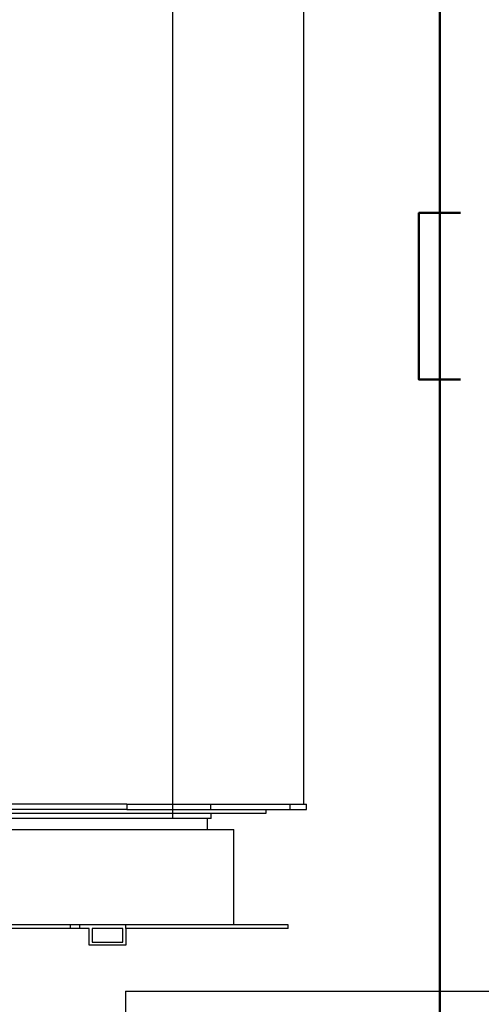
# Model space of a CAD drawing. Header units: millimetres. Extents: x 196 to 1773810, y -221320 to 153872.
# Tile 28 of 256: x 1110301 to 1111409, y -203455 to -201092. Entities that reach past the tile are written whole.
import ezdxf

# ---------------------------------------------------------------- set-up
doc = ezdxf.new("R2010")
doc.units = ezdxf.units.MM
doc.layers.add('00_Основной', color=163, linetype='Continuous', lineweight=40)
doc.layers.add('Эл.линия силовых сетей', color=1, linetype='Continuous', lineweight=50)

# ---------------------------------------------------------------- blocks, each defined once
blk = doc.blocks.new('Лоток')
at = {"layer": 'Эл.линия силовых сетей', "color": 85, "lineweight": 50, "ltscale": 50}
blk.add_lwpolyline([(-200, 100), (-200, 0), (200, 0), (200, 100)], dxfattribs=at)

msp = doc.modelspace()

# ---------------------------------------------------------------- linework, layer by layer
at = {"color": 252, "lineweight": 30, "ltscale": 10}
for p, q in [((1110667.7, -200281.9, 0.3), (1110667.7, -203009.4, 0.3)), ((1110667.7, -203009.4, 0.3), (1109889.7, -203009.4, 0.3)), ((1110554.7, -203424.1, 0.2), (1115114.6, -203424.1, 0.5)), ((1110554.7, -203424.1, 0.2), (1110554.7, -203824.1, 0.1))]:
    msp.add_line(p, q, dxfattribs=at)
at = {"layer": '00_Основной', "lineweight": 30, "ltscale": 10}
for p, q in [((1110982.5, -198308.2), (1110981.6, -202975.1, 0.3)), ((1110540.5, -202975.1, 0.3), (1109238.8, -202975.1, 0.3)), ((1110558.1, -202975.1, 0.3), (1110540.5, -202975.1, 0.3)), ((1110558.1, -202975.1, 0.3), (1110759.1, -202975.1, 0.3)), ((1110558.1, -202975.1, 0.3), (1110558.1, -202987.4, 0.3)), ((1110759.1, -202975.1, 0.3), (1110949.5, -202975.1, 0.3)), ((1110759.1, -202987.4, 0.3), (1110759.1, -202975.1, 0.3)), ((1110949.5, -202975.1, 0.3), (1110989, -202975.1, 0.3)), ((1110949.5, -202987.4, 0.3), (1110949.5, -202975.1, 0.3)), ((1110989, -202987.4, 0.3), (1110989, -202975.1, 0.3)), ((1110540.5, -202987.4, 0.3), (1109238.8, -202987.4, 0.3)), ((1109889.6, -202996.2, 0.3), (1110892.3, -202996.2, 0.3)), ((1110558.1, -202987.4, 0.3), (1110540.5, -202987.4, 0.3)), ((1110558.1, -202987.4, 0.3), (1110759.1, -202987.4, 0.3)), ((1110759.1, -202987.4, 0.3), (1110949.5, -202987.4, 0.3)), ((1110760.4, -203009.4, 0.3), (1110760.4, -202996.2, 0.3)), ((1110892.3, -202996.2, 0.3), (1110892.3, -202987.4, 0.3)), ((1110949.5, -202987.4, 0.3), (1110989, -202987.4, 0.3)), ((1110760.4, -203009.4, 0.3), (1109018.9, -203009.4, 0.3)), ((1110751.6, -203035.7, 0.3), (1110751.6, -203009.4, 0.3)), ((1108964.4, -203035.7, 0.3), (1110814.9, -203035.7, 0.3)), ((1110814.9, -203264.4, 0.3), (1110814.9, -203035.7, 0.3)), ((1110814.9, -203264.4, 0.3), (1110814.9, -203066.1, 0.3)), ((1110555.4, -203264.4, 0.3), (1109356.6, -203264.4, 0.3)), ((1110467.5, -203273.2, 0.3), (1109356.6, -203273.2, 0.3)), ((1110422.6, -203273.2, 0.3), (1110422.6, -203264.4, 0.3)), ((1110444.6, -203273.2, 0.3), (1110444.6, -203264.4, 0.3)), ((1110467.5, -203313.7, 0.3), (1110467.5, -203273.2, 0.3)), ((1110474.5, -203273.2, 0.3), (1110474.5, -203306.6, 0.3)), ((1110548.4, -203273.2, 0.3), (1110474.5, -203273.2, 0.3)), ((1110548.4, -203306.6, 0.3), (1110548.4, -203273.2, 0.3)), ((1110555.4, -203273.2, 0.3), (1110555.4, -203264.4, 0.3)), ((1110945.1, -203264.4, 0.3), (1110555.4, -203264.4, 0.3)), ((1110555.4, -203273.2, 0.3), (1110555.4, -203313.7, 0.3)), ((1110945.1, -203273.2, 0.3), (1110555.4, -203273.2, 0.3)), ((1110945.1, -203273.2, 0.3), (1110945.1, -203264.4, 0.3)), ((1110474.5, -203306.6, 0.3), (1110548.4, -203306.6, 0.3)), ((1110555.4, -203313.7, 0.3), (1110467.5, -203313.7, 0.3))]:
    msp.add_line(p, q, dxfattribs=at)
at = {"layer": 'Эл.линия силовых сетей', "color": 1, "linetype": 'ByBlock', "lineweight": 50, "elevation": -0.1}
msp.add_lwpolyline([(1110779.4, -200167.7), (1111309, -200167.7), (1111309, -208458.8), (1104150.3, -208460.6)], dxfattribs=at)

# ---------------------------------------------------------------- block references
at = {"layer": 'Эл.линия силовых сетей', "color": 1, "lineweight": 30, "rotation": 270}
msp.add_blockref('Лоток', (1111259, -201755.7, -0.1), dxfattribs=at)

doc.saveas('drawing.dxf')
